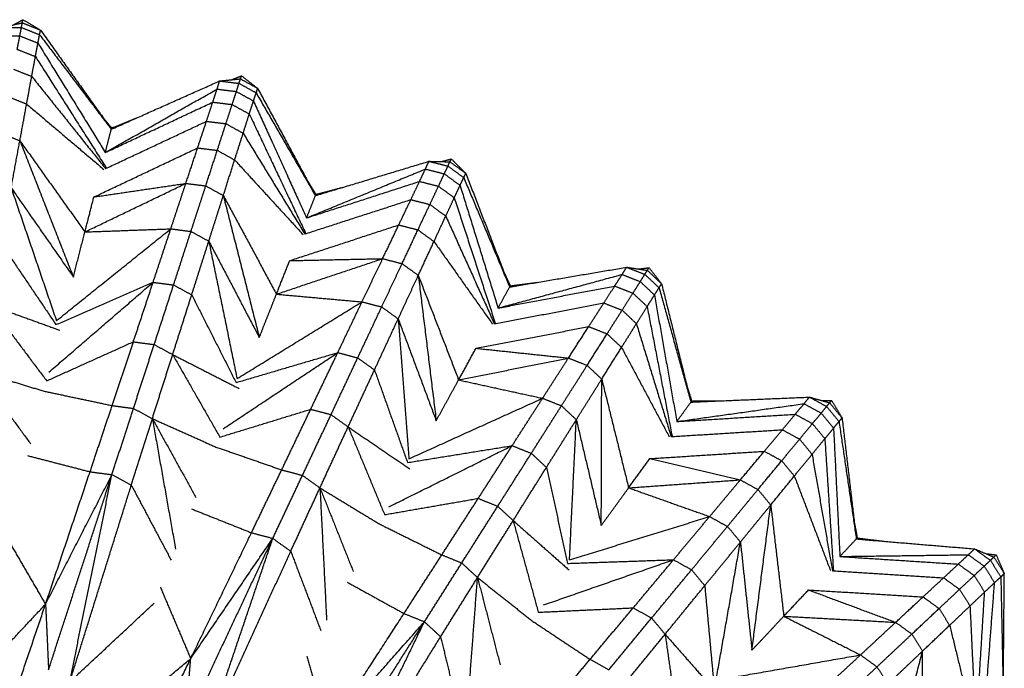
# Model space of a CAD drawing. Header units: millimetres. Extents: x 0 to 20, y 0 to 45.7.
# Tile 34 of 77: x 7.9 to 11.5, y 10.8 to 13.2. Entities that reach past the tile are written whole.
import ezdxf

# ---------------------------------------------------------------- set-up
doc = ezdxf.new("R2010")
doc.units = ezdxf.units.MM
doc.header["$MEASUREMENT"] = 0
doc.layers.add('Make2D$visible$lines', color=7, linetype='Continuous', true_color=0x000000)

msp = doc.modelspace()

# ---------------------------------------------------------------- linework, layer by layer
at = {"layer": 'Make2D$visible$lines'}
for points in [[(7.8117, 13.129), (7.8495, 13.1378), (7.8872, 13.1465)], [(7.8556, 13.1392), (7.8725, 13.1486), (7.8894, 13.158)], [(7.8839, 13.1293), (7.8856, 13.1379), (7.8872, 13.1465)], [(7.8872, 13.1465), (7.8883, 13.1522), (7.8894, 13.158)], [(7.8872, 13.1465), (7.9209, 13.133), (7.9546, 13.1195)], [(7.8894, 13.158), (7.922, 13.1387), (7.9546, 13.1195)], [(7.8117, 13.129), (7.8478, 13.1291), (7.8839, 13.1293)], [(7.878, 13.0981), (7.881, 13.1137), (7.8839, 13.1293)], [(7.8839, 13.1293), (7.9175, 13.1158), (7.951, 13.1024)], [(7.951, 13.1024), (7.9528, 13.1109), (7.9546, 13.1195)], [(7.9546, 13.1195), (8.0854, 12.9362), (8.2162, 12.753)], [(7.8059, 13.098), (7.8419, 13.098), (7.878, 13.0981)], [(7.8685, 13.0484), (7.8733, 13.0733), (7.878, 13.0981)], [(7.878, 13.0981), (7.9115, 13.0848), (7.945, 13.0714)], [(7.9356, 13.0217), (7.9403, 13.0465), (7.945, 13.0714)], [(7.945, 13.0714), (7.948, 13.0869), (7.951, 13.1024)], [(7.945, 13.0714), (8.0695, 12.8692), (8.1941, 12.667)], [(7.951, 13.1024), (8.0836, 12.9277), (8.2162, 12.753)], [(7.8685, 13.0484), (7.9021, 13.035), (7.9356, 13.0217)], [(7.922, 12.9483), (7.9288, 12.985), (7.9356, 13.0217)], [(7.9356, 13.0217), (8.0665, 12.8163), (8.1973, 12.6109)], [(7.8545, 12.9752), (7.8883, 12.9617), (7.922, 12.9483)], [(7.9032, 12.8463), (7.9126, 12.8973), (7.922, 12.9483)], [(7.922, 12.9483), (8.0586, 12.7779), (8.1951, 12.6075)], [(8.2162, 12.753), (8.4165, 12.8422), (8.6169, 12.9315)], [(8.6072, 12.9014), (8.612, 12.9164), (8.6169, 12.9315)], [(8.6169, 12.9315), (8.6554, 12.9354), (8.694, 12.9393)], [(8.6169, 12.9315), (8.6527, 12.9271), (8.6886, 12.9227)], [(8.6617, 12.9361), (8.6797, 12.9433), (8.6976, 12.9505)], [(8.6886, 12.9227), (8.6913, 12.931), (8.694, 12.9393)], [(8.694, 12.9393), (8.6958, 12.9449), (8.6976, 12.9505)], [(8.694, 12.9393), (8.7257, 12.9217), (8.7574, 12.9041)], [(8.6976, 12.9505), (8.7275, 12.9273), (8.7574, 12.9041)], [(8.1941, 12.667), (8.4007, 12.7842), (8.6072, 12.9014)], [(8.5915, 12.8533), (8.5993, 12.8773), (8.6072, 12.9014)], [(8.6072, 12.9014), (8.643, 12.897), (8.6788, 12.8925)], [(8.6631, 12.8444), (8.671, 12.8685), (8.6788, 12.8925)], [(8.6788, 12.8925), (8.6837, 12.9076), (8.6886, 12.9227)], [(8.6788, 12.8925), (8.7103, 12.8751), (8.7419, 12.8576)], [(8.6886, 12.9227), (8.7202, 12.9051), (8.7518, 12.8876)], [(8.7419, 12.8576), (8.7468, 12.8726), (8.7518, 12.8876)], [(8.7518, 12.8876), (8.7546, 12.8959), (8.7574, 12.9041)], [(8.7518, 12.8876), (8.8614, 12.6977), (8.971, 12.5077)], [(8.7574, 12.9041), (8.8642, 12.7059), (8.971, 12.5077)], [(7.8351, 12.8734), (7.8692, 12.8599), (7.9032, 12.8463)], [(8.1941, 12.667), (8.3928, 12.7601), (8.5915, 12.8533)], [(8.5681, 12.7824), (8.5798, 12.8179), (8.5915, 12.8533)], [(8.5915, 12.8533), (8.6273, 12.8488), (8.6631, 12.8444)], [(8.7264, 12.8094), (8.7341, 12.8335), (8.7419, 12.8576)], [(8.7419, 12.8576), (8.8401, 12.6414), (8.9383, 12.4252)], [(7.8782, 12.7105), (7.8907, 12.7784), (7.9032, 12.8463)], [(7.9032, 12.8463), (8.046, 12.7254), (8.1887, 12.6045)], [(8.6401, 12.7735), (8.6516, 12.8089), (8.6631, 12.8444)], [(8.6631, 12.8444), (8.6948, 12.8269), (8.7264, 12.8094)], [(8.1816, 12.8014), (8.1995, 12.7796), (8.2174, 12.7577)], [(8.1951, 12.6075), (8.3816, 12.695), (8.5681, 12.7824)], [(8.2174, 12.7577), (8.265, 12.7769), (8.3127, 12.796)], [(8.5354, 12.684), (8.5517, 12.7332), (8.5681, 12.7824)], [(8.5681, 12.7824), (8.6041, 12.778), (8.6401, 12.7735)], [(8.7037, 12.7384), (8.715, 12.7739), (8.7264, 12.8094)], [(8.7264, 12.8094), (8.8304, 12.5893), (8.9345, 12.3691)], [(8.1941, 12.667), (8.2051, 12.71), (8.2162, 12.753)], [(8.2162, 12.753), (8.2168, 12.7554), (8.2174, 12.7577)], [(8.6081, 12.675), (8.6241, 12.7242), (8.6401, 12.7735)], [(8.6401, 12.7735), (8.6719, 12.7559), (8.7037, 12.7384)], [(7.8093, 12.7379), (7.8437, 12.7242), (7.8782, 12.7105)], [(7.846, 12.5365), (7.8621, 12.6235), (7.8782, 12.7105)], [(7.8782, 12.7105), (7.9771, 12.4587), (8.0759, 12.2068)], [(7.8782, 12.7105), (7.9984, 12.542), (8.1187, 12.3735)], [(8.6722, 12.6395), (8.6879, 12.689), (8.7037, 12.7384)], [(8.7037, 12.7384), (8.8178, 12.5522), (8.9319, 12.366)], [(8.1519, 12.5027), (8.3436, 12.5933), (8.5354, 12.684)], [(8.4919, 12.5529), (8.5137, 12.6185), (8.5354, 12.684)], [(8.5354, 12.684), (8.5717, 12.6795), (8.6081, 12.675)], [(8.5655, 12.5437), (8.5868, 12.6093), (8.6081, 12.675)], [(8.6081, 12.675), (8.6402, 12.6573), (8.6722, 12.6395)], [(8.6304, 12.508), (8.6513, 12.5738), (8.6722, 12.6395)], [(8.6722, 12.6395), (8.7987, 12.5017), (8.9252, 12.3638)], [(8.971, 12.5077), (9.181, 12.5711), (9.3909, 12.6346)], [(9.3776, 12.6059), (9.3843, 12.6203), (9.3909, 12.6346)], [(9.3909, 12.6346), (9.426, 12.6257), (9.461, 12.6168)], [(9.3909, 12.6346), (9.4297, 12.6336), (9.4685, 12.6327)], [(9.436, 12.6335), (9.4547, 12.6384), (9.4734, 12.6433)], [(9.461, 12.6168), (9.4647, 12.6248), (9.4685, 12.6327)], [(9.4685, 12.6327), (9.4709, 12.638), (9.4734, 12.6433)], [(9.4685, 12.6327), (9.4977, 12.6113), (9.527, 12.5898)], [(9.4734, 12.6433), (9.5002, 12.6165), (9.527, 12.5898)], [(8.9383, 12.4252), (9.158, 12.5155), (9.3776, 12.6059)], [(9.3559, 12.5602), (9.3668, 12.5831), (9.3776, 12.6059)], [(9.3776, 12.6059), (9.4125, 12.5971), (9.4475, 12.5882)], [(9.4475, 12.5882), (9.4542, 12.6025), (9.461, 12.6168)], [(9.461, 12.6168), (9.4901, 12.5955), (9.5193, 12.5742)], [(8.9383, 12.4252), (9.1471, 12.4927), (9.3559, 12.5602)], [(8.9428, 12.56), (8.9578, 12.5362), (8.9728, 12.5123)], [(9.3238, 12.4928), (9.3399, 12.5265), (9.3559, 12.5602)], [(9.3559, 12.5602), (9.3909, 12.5513), (9.4259, 12.5424)], [(9.4259, 12.5424), (9.4367, 12.5653), (9.4475, 12.5882)], [(9.4475, 12.5882), (9.4766, 12.5669), (9.5057, 12.5456)], [(9.5057, 12.5456), (9.5125, 12.5599), (9.5193, 12.5742)], [(9.5193, 12.5742), (9.5231, 12.582), (9.527, 12.5898)], [(9.5193, 12.5742), (9.6042, 12.372), (9.6892, 12.1698)], [(9.527, 12.5898), (9.6081, 12.3798), (9.6892, 12.1698)], [(7.846, 12.5365), (7.9297, 12.2909), (8.0134, 12.0454)], [(7.846, 12.5365), (7.961, 12.3716), (8.0759, 12.2068)], [(8.1187, 12.3735), (8.3053, 12.4632), (8.4919, 12.5529)], [(8.1519, 12.5027), (8.3219, 12.5278), (8.4919, 12.5529)], [(8.4362, 12.3849), (8.4641, 12.4689), (8.4919, 12.5529)], [(8.4919, 12.5529), (8.5287, 12.5483), (8.5655, 12.5437)], [(8.5108, 12.3754), (8.5381, 12.4596), (8.5655, 12.5437)], [(8.5655, 12.5437), (8.5979, 12.5258), (8.6304, 12.508)], [(8.9728, 12.5123), (9.0225, 12.5253), (9.0723, 12.5383)], [(9.3942, 12.4749), (9.4101, 12.5086), (9.4259, 12.5424)], [(9.4259, 12.5424), (9.4551, 12.5211), (9.4843, 12.4998)], [(9.4843, 12.4998), (9.495, 12.5227), (9.5057, 12.5456)], [(9.5057, 12.5456), (9.5761, 12.3188), (9.6464, 12.092)], [(8.1187, 12.3735), (8.1353, 12.4381), (8.1519, 12.5027)], [(8.5767, 12.3393), (8.6035, 12.4236), (8.6304, 12.508)], [(8.6304, 12.508), (8.6969, 12.2457), (8.7634, 11.9834)], [(8.6304, 12.508), (8.7286, 12.3257), (8.8268, 12.1434)], [(8.9319, 12.366), (9.1279, 12.4294), (9.3238, 12.4928)], [(8.9383, 12.4252), (8.9547, 12.4664), (8.971, 12.5077)], [(8.971, 12.5077), (8.9719, 12.51), (8.9728, 12.5123)], [(9.2791, 12.3993), (9.3015, 12.4461), (9.3238, 12.4928)], [(9.3238, 12.4928), (9.359, 12.4839), (9.3942, 12.4749)], [(9.4528, 12.4321), (9.4686, 12.4659), (9.4843, 12.4998)], [(9.4843, 12.4998), (9.5599, 12.2683), (9.6356, 12.0368)], [(9.3501, 12.3812), (9.3721, 12.4281), (9.3942, 12.4749)], [(9.3942, 12.4749), (9.4235, 12.4535), (9.4528, 12.4321)], [(9.4093, 12.338), (9.4311, 12.3851), (9.4528, 12.4321)], [(9.4528, 12.4321), (9.5427, 12.2331), (9.6326, 12.0341)], [(8.0134, 12.0454), (8.2248, 12.2152), (8.4362, 12.3849)], [(8.1187, 12.3735), (8.2775, 12.3792), (8.4362, 12.3849)], [(8.3708, 12.1874), (8.4035, 12.2862), (8.4362, 12.3849)], [(8.4362, 12.3849), (8.4735, 12.3802), (8.5108, 12.3754)], [(8.8759, 12.2674), (9.0775, 12.3333), (9.2791, 12.3993)], [(9.2195, 12.2747), (9.2493, 12.337), (9.2791, 12.3993)], [(9.2791, 12.3993), (9.3146, 12.3902), (9.3501, 12.3812)], [(9.2913, 12.2563), (9.3207, 12.3188), (9.3501, 12.3812)], [(9.3501, 12.3812), (9.3797, 12.3596), (9.4093, 12.338)], [(8.0759, 12.2068), (8.0973, 12.2901), (8.1187, 12.3735)], [(8.4465, 12.1775), (8.4786, 12.2765), (8.5108, 12.3754)], [(8.5108, 12.3754), (8.5437, 12.3574), (8.5767, 12.3393)], [(7.8082, 12.3319), (7.9099, 12.1813), (8.0116, 12.0307)], [(8.5135, 12.141), (8.5451, 12.2402), (8.5767, 12.3393)], [(8.5767, 12.3393), (8.629, 12.0852), (8.6812, 11.8311)], [(8.5767, 12.3393), (8.6701, 12.1614), (8.7634, 11.9834)], [(9.3513, 12.2127), (9.3803, 12.2754), (9.4093, 12.338)], [(9.4093, 12.338), (9.5175, 12.1854), (9.6257, 12.0327)], [(8.8268, 12.1434), (9.0232, 12.209), (9.2195, 12.2747)], [(8.8759, 12.2674), (9.0477, 12.2711), (9.2195, 12.2747)], [(9.1432, 12.115), (9.1814, 12.1948), (9.2195, 12.2747)], [(9.2195, 12.2747), (9.2554, 12.2655), (9.2913, 12.2563)], [(8.8268, 12.1434), (8.8513, 12.2054), (8.8759, 12.2674)], [(9.216, 12.0962), (9.2537, 12.1763), (9.2913, 12.2563)], [(9.2913, 12.2563), (9.3213, 12.2345), (9.3513, 12.2127)], [(9.6892, 12.1698), (9.9054, 12.2064), (10.1217, 12.243)], [(10.1049, 12.2163), (10.1133, 12.2296), (10.1217, 12.243)], [(10.1217, 12.243), (10.1553, 12.2298), (10.189, 12.2166)], [(10.1217, 12.243), (10.16, 12.2372), (10.1984, 12.2314)], [(10.1663, 12.2363), (10.1854, 12.2388), (10.2046, 12.2413)], [(10.1984, 12.2314), (10.2015, 12.2364), (10.2046, 12.2413)], [(10.2046, 12.2413), (10.2278, 12.2114), (10.251, 12.1815)], [(9.2769, 12.0521), (9.3141, 12.1324), (9.3513, 12.2127)], [(9.3513, 12.2127), (9.3844, 11.9442), (9.4175, 11.6756)], [(9.3513, 12.2127), (9.4258, 12.0196), (9.5004, 11.8264)], [(9.6464, 12.092), (9.8756, 12.1541), (10.1049, 12.2163)], [(9.6678, 12.2252), (9.6797, 12.1996), (9.6916, 12.1741)], [(10.0776, 12.1736), (10.0912, 12.1949), (10.1049, 12.2163)], [(10.1049, 12.2163), (10.1384, 12.2031), (10.172, 12.1899)], [(10.172, 12.1899), (10.1805, 12.2033), (10.189, 12.2166)], [(10.189, 12.2166), (10.1937, 12.224), (10.1984, 12.2314)], [(10.189, 12.2166), (10.2152, 12.1918), (10.2415, 12.167)], [(10.1984, 12.2314), (10.2247, 12.2065), (10.251, 12.1815)], [(7.9857, 11.8552), (8.1782, 12.0213), (8.3708, 12.1874)], [(8.0116, 12.0307), (8.1912, 12.109), (8.3708, 12.1874)], [(8.2978, 11.9673), (8.3343, 12.0774), (8.3708, 12.1874)], [(8.3708, 12.1874), (8.4086, 12.1825), (8.4465, 12.1775)], [(8.3748, 11.9571), (8.4107, 12.0673), (8.4465, 12.1775)], [(8.4465, 12.1775), (8.48, 12.1593), (8.5135, 12.141)], [(9.6464, 12.092), (9.862, 12.1328), (10.0776, 12.1736)], [(9.6464, 12.092), (9.6678, 12.1309), (9.6892, 12.1698)], [(9.6892, 12.1698), (9.6904, 12.1719), (9.6916, 12.1741)], [(9.6916, 12.1741), (9.7425, 12.1808), (9.7935, 12.1874)], [(10.0373, 12.1108), (10.0575, 12.1422), (10.0776, 12.1736)], [(10.0776, 12.1736), (10.1112, 12.1604), (10.1449, 12.1471)], [(10.1449, 12.1471), (10.1584, 12.1685), (10.172, 12.1899)], [(10.172, 12.1899), (10.1982, 12.1651), (10.2244, 12.1404)], [(10.2244, 12.1404), (10.2329, 12.1537), (10.2415, 12.167)], [(10.2415, 12.167), (10.2462, 12.1743), (10.251, 12.1815)], [(10.2415, 12.167), (10.3004, 11.9557), (10.3594, 11.7445)], [(10.251, 12.1815), (10.3052, 11.963), (10.3594, 11.7445)], [(8.4432, 11.9201), (8.4784, 12.0306), (8.5135, 12.141)], [(8.5135, 12.141), (8.5956, 11.9789), (8.6776, 11.8167)], [(8.7634, 11.9834), (8.7951, 12.0634), (8.8268, 12.1434)], [(8.8268, 12.1434), (8.985, 12.1292), (9.1432, 12.115)], [(10.1049, 12.0842), (10.1249, 12.1157), (10.1449, 12.1471)], [(10.1449, 12.1471), (10.1711, 12.1224), (10.1974, 12.0976)], [(10.1974, 12.0976), (10.2109, 12.119), (10.2244, 12.1404)], [(10.2244, 12.1404), (10.2658, 11.9065), (10.3072, 11.6726)], [(7.7662, 12.1038), (7.8718, 11.9634), (7.9774, 11.823)], [(7.7662, 12.1038), (7.8958, 12.057), (8.0255, 12.0102)], [(8.6812, 11.8311), (8.9122, 11.9731), (9.1432, 12.115)], [(9.0535, 11.9272), (9.0984, 12.0211), (9.1432, 12.115)], [(9.1274, 11.9079), (9.1717, 12.0021), (9.216, 12.0962)], [(9.1432, 12.115), (9.1796, 12.1056), (9.216, 12.0962)], [(9.216, 12.0962), (9.2464, 12.0742), (9.2769, 12.0521)], [(9.6326, 12.0341), (9.835, 12.0724), (10.0373, 12.1108)], [(9.9812, 12.0236), (10.0093, 12.0672), (10.0373, 12.1108)], [(10.0373, 12.1108), (10.0711, 12.0975), (10.1049, 12.0842)], [(10.1577, 12.0344), (10.1776, 12.066), (10.1974, 12.0976)], [(10.1974, 12.0976), (10.2435, 11.8584), (10.2895, 11.6193)], [(9.1893, 11.8633), (9.2331, 11.9577), (9.2769, 12.0521)], [(9.2769, 12.0521), (9.2969, 11.7935), (9.3169, 11.5349)], [(9.2769, 12.0521), (9.3472, 11.8639), (9.4175, 11.6756)], [(10.0494, 11.9967), (10.0772, 12.0405), (10.1049, 12.0842)], [(10.1049, 12.0842), (10.1313, 12.0593), (10.1577, 12.0344)], [(9.5647, 11.9433), (9.773, 11.9834), (9.9812, 12.0236)], [(9.9065, 11.9074), (9.9439, 11.9655), (9.9812, 12.0236)], [(9.9812, 12.0236), (10.0153, 12.0102), (10.0494, 11.9967)], [(10.1027, 11.9465), (10.1302, 11.9904), (10.1577, 12.0344)], [(10.1577, 12.0344), (10.222, 11.8257), (10.2862, 11.6169)], [(9.9755, 11.8802), (10.0124, 11.9385), (10.0494, 11.9967)], [(10.0494, 11.9967), (10.0761, 11.9716), (10.1027, 11.9465)], [(7.9774, 11.823), (8.1376, 11.8952), (8.2978, 11.9673)], [(8.2194, 11.7316), (8.2586, 11.8495), (8.2978, 11.9673)], [(8.2978, 11.9673), (8.3363, 11.9622), (8.3748, 11.9571)], [(8.2981, 11.721), (8.3365, 11.8391), (8.3748, 11.9571)], [(8.3748, 11.9571), (8.409, 11.9386), (8.4432, 11.9201)], [(9.5004, 11.8264), (9.5326, 11.8848), (9.5647, 11.9433)], [(9.5647, 11.9433), (9.7356, 11.9254), (9.9065, 11.9074)], [(10.0295, 11.8294), (10.0661, 11.888), (10.1027, 11.9465)], [(10.1027, 11.9465), (10.1909, 11.7815), (10.2791, 11.6165)], [(8.3681, 11.6833), (8.4056, 11.8017), (8.4432, 11.9201)], [(8.4432, 11.9201), (8.5304, 11.7676), (8.6176, 11.615)], [(8.4432, 11.9201), (8.566, 11.8574), (8.6887, 11.7947)], [(8.6298, 11.6459), (8.8417, 11.7866), (9.0535, 11.9272)], [(8.6776, 11.8167), (8.8656, 11.872), (9.0535, 11.9272)], [(8.9535, 11.718), (9.0035, 11.8226), (9.0535, 11.9272)], [(9.0287, 11.6982), (9.078, 11.8031), (9.1274, 11.9079)], [(9.0535, 11.9272), (9.0905, 11.9176), (9.1274, 11.9079)], [(9.1274, 11.9079), (9.1584, 11.8856), (9.1893, 11.8633)], [(9.5004, 11.8264), (9.7035, 11.8669), (9.9065, 11.9074)], [(9.8108, 11.7586), (9.8587, 11.833), (9.9065, 11.9074)], [(9.9065, 11.9074), (9.941, 11.8938), (9.9755, 11.8802)], [(9.8806, 11.7308), (9.928, 11.8055), (9.9755, 11.8802)], [(9.9755, 11.8802), (10.0025, 11.8548), (10.0295, 11.8294)], [(7.7213, 11.8595), (7.8445, 11.8222), (7.9676, 11.7849)], [(7.7213, 11.8595), (7.8195, 11.725), (7.9177, 11.5904)], [(9.0919, 11.6529), (9.1406, 11.7581), (9.1893, 11.8633)], [(9.1893, 11.8633), (9.2504, 11.6922), (9.3115, 11.521)], [(9.4175, 11.6756), (9.459, 11.751), (9.5004, 11.8264)], [(9.5004, 11.8264), (9.6556, 11.7925), (9.8108, 11.7586)], [(9.9355, 11.6794), (9.9825, 11.7544), (10.0295, 11.8294)], [(10.0279, 11.2883), (10.0287, 11.5589), (10.0295, 11.8294)], [(10.0295, 11.8294), (10.0792, 11.6285), (10.129, 11.4275)], [(10.3451, 11.8022), (10.3536, 11.7753), (10.3622, 11.7485)], [(7.9676, 11.7849), (8.0935, 11.7582), (8.2194, 11.7316)], [(10.3594, 11.7445), (10.5785, 11.7537), (10.7976, 11.7629)], [(10.7776, 11.7385), (10.7876, 11.7507), (10.7976, 11.7629)], [(10.7976, 11.7629), (10.8293, 11.7456), (10.861, 11.7283)], [(10.7976, 11.7629), (10.8349, 11.7524), (10.8722, 11.7419)], [(8.1377, 11.4869), (8.1786, 11.6092), (8.2194, 11.7316)], [(8.2194, 11.7316), (8.2588, 11.7263), (8.2981, 11.721)], [(9.3169, 11.5349), (9.5638, 11.6467), (9.8108, 11.7586)], [(9.6983, 11.5835), (9.7545, 11.671), (9.8108, 11.7586)], [(9.7691, 11.5551), (9.8249, 11.643), (9.8806, 11.7308)], [(9.8108, 11.7586), (9.8457, 11.7447), (9.8806, 11.7308)], [(9.8806, 11.7308), (9.9081, 11.7051), (9.9355, 11.6794)], [(10.3072, 11.6726), (10.3333, 11.7086), (10.3594, 11.7445)], [(10.3072, 11.6726), (10.5424, 11.7056), (10.7776, 11.7385)], [(10.3594, 11.7445), (10.3608, 11.7465), (10.3622, 11.7485)], [(10.3622, 11.7485), (10.4136, 11.7487), (10.465, 11.7489)], [(10.7452, 11.6996), (10.7614, 11.719), (10.7776, 11.7385)], [(10.7776, 11.7385), (10.8092, 11.7212), (10.8409, 11.7039)], [(10.8409, 11.7039), (10.8509, 11.7161), (10.861, 11.7283)], [(10.841, 11.7507), (10.8603, 11.7508), (10.8797, 11.7509)], [(10.861, 11.7283), (10.8666, 11.7351), (10.8722, 11.7419)], [(10.861, 11.7283), (10.884, 11.7004), (10.9069, 11.6725)], [(10.8722, 11.7419), (10.8759, 11.7464), (10.8797, 11.7509)], [(10.8722, 11.7419), (10.8952, 11.7138), (10.9182, 11.6857)], [(10.8797, 11.7509), (10.899, 11.7183), (10.9182, 11.6857)], [(8.2186, 11.4762), (8.2584, 11.5986), (8.2981, 11.721)], [(8.2981, 11.721), (8.3331, 11.7022), (8.3681, 11.6833)], [(8.6176, 11.615), (8.7856, 11.6665), (8.9535, 11.718)], [(8.8462, 11.494), (8.8999, 11.606), (8.9535, 11.718)], [(8.923, 11.4736), (8.9759, 11.5859), (9.0287, 11.6982)], [(8.9535, 11.718), (8.9911, 11.7081), (9.0287, 11.6982)], [(9.0287, 11.6982), (9.0603, 11.6756), (9.0919, 11.6529)], [(10.3072, 11.6726), (10.5262, 11.6861), (10.7452, 11.6996)], [(10.6974, 11.6423), (10.7213, 11.6709), (10.7452, 11.6996)], [(10.7452, 11.6996), (10.7769, 11.6822), (10.8086, 11.6649)], [(10.8086, 11.6649), (10.8247, 11.6844), (10.8409, 11.7039)], [(10.8409, 11.7039), (10.8638, 11.6761), (10.8867, 11.6482)], [(8.2903, 11.4373), (8.3292, 11.5603), (8.3681, 11.6833)], [(8.3681, 11.6833), (8.4109, 11.4423), (8.4538, 11.2013)], [(8.3681, 11.6833), (8.4856, 11.6309), (8.6031, 11.5784)], [(8.3681, 11.6833), (8.4486, 11.5375), (8.5292, 11.3918)], [(8.9877, 11.4274), (9.0398, 11.5402), (9.0919, 11.6529)], [(9.0919, 11.6529), (9.1593, 11.4907), (9.2267, 11.3284)], [(9.0919, 11.6529), (9.2058, 11.5753), (9.3198, 11.4978)], [(9.825, 11.5031), (9.8803, 11.5913), (9.9355, 11.6794)], [(9.9104, 11.1612), (9.923, 11.4203), (9.9355, 11.6794)], [(9.9355, 11.6794), (9.9817, 11.4839), (10.0279, 11.2883)], [(10.7611, 11.6075), (10.7848, 11.6362), (10.8086, 11.6649)], [(10.8086, 11.6649), (10.8315, 11.637), (10.8545, 11.6092)], [(10.8867, 11.6482), (10.8968, 11.6604), (10.9069, 11.6725)], [(10.9069, 11.6725), (10.9126, 11.6791), (10.9182, 11.6857)], [(10.9069, 11.6725), (10.9389, 11.4555), (10.9709, 11.2386)], [(10.9182, 11.6857), (10.9446, 11.4621), (10.9709, 11.2386)], [(10.2862, 11.6169), (10.4918, 11.6296), (10.6974, 11.6423)], [(10.6308, 11.5628), (10.6641, 11.6026), (10.6974, 11.6423)], [(10.6974, 11.6423), (10.7292, 11.6249), (10.7611, 11.6075)], [(10.8545, 11.6092), (10.8706, 11.6287), (10.8867, 11.6482)], [(10.8867, 11.6482), (10.8984, 11.411), (10.9101, 11.1738)], [(8.6031, 11.5784), (8.7247, 11.5362), (8.8462, 11.494)], [(9.2427, 11.3575), (9.4705, 11.4705), (9.6983, 11.5835)], [(9.3115, 11.521), (9.5049, 11.5523), (9.6983, 11.5835)], [(9.5729, 11.3885), (9.6356, 11.486), (9.6983, 11.5835)], [(9.6983, 11.5835), (9.7337, 11.5693), (9.7691, 11.5551)], [(10.695, 11.5277), (10.7281, 11.5676), (10.7611, 11.6075)], [(10.7611, 11.6075), (10.7841, 11.5795), (10.8072, 11.5514)], [(10.8072, 11.5514), (10.8309, 11.5803), (10.8545, 11.6092)], [(10.8545, 11.6092), (10.8702, 11.3661), (10.8859, 11.1231)], [(7.9065, 11.5467), (8.0221, 11.5168), (8.1377, 11.4869)], [(9.645, 11.3594), (9.7071, 11.4573), (9.7691, 11.5551)], [(9.7691, 11.5551), (9.7971, 11.5291), (9.825, 11.5031)], [(10.2074, 11.5354), (10.4191, 11.5491), (10.6308, 11.5628)], [(10.5421, 11.457), (10.5864, 11.5099), (10.6308, 11.5628)], [(10.6308, 11.5628), (10.6629, 11.5453), (10.695, 11.5277)], [(10.7416, 11.4711), (10.7744, 11.5113), (10.8072, 11.5514)], [(10.8072, 11.5514), (10.8448, 11.3363), (10.8824, 11.1212)], [(10.129, 11.4275), (10.1682, 11.4814), (10.2074, 11.5354)], [(10.2074, 11.5354), (10.3748, 11.4962), (10.5421, 11.457)], [(10.6071, 11.4213), (10.651, 11.4745), (10.695, 11.5277)], [(10.695, 11.5277), (10.7183, 11.4994), (10.7416, 11.4711)], [(7.9731, 10.9971), (8.0554, 11.242), (8.1377, 11.4869)], [(7.9731, 10.9971), (8.0959, 11.2367), (8.2186, 11.4762)], [(7.9843, 10.7551), (8.1015, 11.1157), (8.2186, 11.4762)], [(8.0627, 10.7102), (8.1406, 11.0932), (8.2186, 11.4762)], [(8.1377, 11.4869), (8.1782, 11.4816), (8.2186, 11.4762)], [(8.2186, 11.4762), (8.2545, 11.4568), (8.2903, 11.4373)], [(8.7345, 11.2615), (8.7904, 11.3777), (8.8462, 11.494)], [(8.8134, 11.2407), (8.8682, 11.3572), (8.923, 11.4736)], [(8.8462, 11.494), (8.8846, 11.4838), (8.923, 11.4736)], [(8.923, 11.4736), (8.9553, 11.4505), (8.9877, 11.4274)], [(9.702, 11.3066), (9.7635, 11.4048), (9.825, 11.5031)], [(9.825, 11.5031), (9.8642, 11.3256), (9.9033, 11.1482)], [(10.6543, 11.3642), (10.6979, 11.4177), (10.7416, 11.4711)], [(10.7416, 11.4711), (10.8085, 11.2964), (10.8753, 11.1216)], [(8.0627, 10.7102), (8.1765, 11.0738), (8.2903, 11.4373)], [(8.2903, 11.4373), (8.3639, 11.2987), (8.4375, 11.1601)], [(10.129, 11.4275), (10.3356, 11.4422), (10.5421, 11.457)], [(10.4284, 11.3213), (10.4853, 11.3891), (10.5421, 11.457)], [(10.5421, 11.457), (10.5746, 11.4392), (10.6071, 11.4213)], [(8.8797, 11.1931), (8.9337, 11.3103), (8.9877, 11.4274)], [(8.9877, 11.4274), (9, 11.1829), (9.0123, 10.9385)], [(8.9877, 11.4274), (9.0977, 11.3607), (9.2077, 11.2939)], [(8.9877, 11.4274), (9.0493, 11.2727), (9.111, 11.118)], [(10.0279, 11.2883), (10.0785, 11.3579), (10.129, 11.4275)], [(10.129, 11.4275), (10.2787, 11.3744), (10.4284, 11.3213)], [(10.4943, 11.285), (10.5507, 11.3531), (10.6071, 11.4213)], [(10.6071, 11.4213), (10.6307, 11.3928), (10.6543, 11.3642)], [(9.2267, 11.3284), (9.3998, 11.3585), (9.5729, 11.3885)], [(9.4383, 11.1797), (9.5056, 11.2841), (9.5729, 11.3885)], [(9.512, 11.1498), (9.5785, 11.2546), (9.645, 11.3594)], [(9.5729, 11.3885), (9.6089, 11.374), (9.645, 11.3594)], [(9.645, 11.3594), (9.6735, 11.333), (9.702, 11.3066)], [(10.5423, 11.2271), (10.5983, 11.2957), (10.6543, 11.3642)], [(10.5849, 10.8275), (10.6196, 11.0958), (10.6543, 11.3642)], [(10.6543, 11.3642), (10.6785, 11.1586), (10.7027, 10.9529)], [(8.5126, 11.3498), (8.6235, 11.3056), (8.7345, 11.2615)], [(9.2077, 11.2939), (9.323, 11.2368), (9.4383, 11.1797)], [(9.5703, 11.0959), (9.6361, 11.2012), (9.702, 11.3066)], [(9.702, 11.3066), (9.7485, 11.1372), (9.795, 10.9677)], [(9.702, 11.3066), (9.8053, 11.2153), (9.9086, 11.1241)], [(9.9104, 11.1612), (10.1694, 11.2413), (10.4284, 11.3213)], [(10.2949, 11.1617), (10.3617, 11.2415), (10.4284, 11.3213)], [(10.4284, 11.3213), (10.4614, 11.3031), (10.4943, 11.285)], [(10.964, 11.2976), (10.9691, 11.2699), (10.9743, 11.2421)], [(8.5098, 10.7962), (8.6222, 11.0288), (8.7345, 11.2615)], [(8.7345, 11.2615), (8.774, 11.2511), (8.8134, 11.2407)], [(10.3616, 11.1246), (10.4279, 11.2048), (10.4943, 11.285)], [(10.4943, 11.285), (10.5183, 11.2561), (10.5423, 11.2271)], [(7.8289, 11.2448), (7.901, 11.1209), (7.9731, 10.9971)], [(8.4906, 10.5547), (8.652, 10.8977), (8.8134, 11.2407)], [(8.5098, 10.7962), (8.6616, 11.0184), (8.8134, 11.2407)], [(8.5627, 10.5003), (8.6881, 10.8705), (8.8134, 11.2407)], [(8.8134, 11.2407), (8.8466, 11.2169), (8.8797, 11.1931)], [(10.4105, 11.066), (10.4764, 11.1466), (10.5423, 11.2271)], [(10.4524, 10.7162), (10.4973, 10.9717), (10.5423, 11.2271)], [(10.5423, 11.2271), (10.5636, 11.0273), (10.5849, 10.8275)], [(10.9101, 11.1738), (10.9405, 11.2062), (10.9709, 11.2386)], [(10.9709, 11.2386), (10.9726, 11.2403), (10.9743, 11.2421)], [(10.9709, 11.2386), (11.1895, 11.2202), (11.408, 11.2019)], [(10.9743, 11.2421), (11.0252, 11.2359), (11.0762, 11.2297)], [(8.5627, 10.5003), (8.7212, 10.8467), (8.8797, 11.1931)], [(8.8797, 11.1931), (8.9353, 11.0464), (8.9909, 10.8996)], [(9.2984, 10.963), (9.3683, 11.0713), (9.4383, 11.1797)], [(9.4383, 11.1797), (9.4751, 11.1648), (9.512, 11.1498)], [(10.9101, 11.1738), (11.1476, 11.177), (11.3851, 11.1802)], [(11.3481, 11.1456), (11.3666, 11.1629), (11.3851, 11.1802)], [(11.3851, 11.1802), (11.3966, 11.1911), (11.408, 11.2019)], [(11.3851, 11.1802), (11.4143, 11.1591), (11.4435, 11.138)], [(11.408, 11.2019), (11.4373, 11.1808), (11.4666, 11.1597)], [(11.408, 11.2019), (11.4437, 11.1868), (11.4794, 11.1717)], [(11.4495, 11.1843), (11.4687, 11.182), (11.4879, 11.1797)], [(11.4794, 11.1717), (11.4837, 11.1757), (11.4879, 11.1797)], [(11.4879, 11.1797), (11.503, 11.1449), (11.518, 11.1102)], [(9.374, 10.9325), (9.443, 11.0412), (9.512, 11.1498)], [(9.512, 11.1498), (9.5411, 11.1229), (9.5703, 11.0959)], [(9.8145, 10.9946), (10.0547, 11.0782), (10.2949, 11.1617)], [(9.9033, 11.1482), (10.0991, 11.155), (10.2949, 11.1617)], [(10.146, 10.9839), (10.2205, 11.0728), (10.2949, 11.1617)], [(10.2949, 11.1617), (10.3283, 11.1432), (10.3616, 11.1246)], [(10.9101, 11.1738), (11.1291, 11.1597), (11.3481, 11.1456)], [(11.2934, 11.0948), (11.3208, 11.1202), (11.3481, 11.1456)], [(11.3481, 11.1456), (11.3774, 11.1245), (11.4066, 11.1033)], [(11.4435, 11.138), (11.4551, 11.1488), (11.4666, 11.1597)], [(11.4666, 11.1597), (11.473, 11.1657), (11.4794, 11.1717)], [(11.4666, 11.1597), (11.4859, 11.1291), (11.5051, 11.0985)], [(11.4794, 11.1717), (11.4987, 11.1409), (11.518, 11.1102)], [(10.2139, 10.9461), (10.2878, 11.0354), (10.3616, 11.1246)], [(10.3616, 11.1246), (10.3861, 11.0953), (10.4105, 11.066)], [(10.8824, 11.1212), (11.0879, 11.108), (11.2934, 11.0948)], [(11.4066, 11.1033), (11.4251, 11.1206), (11.4435, 11.138)], [(11.4435, 11.138), (11.4628, 11.1075), (11.482, 11.077)], [(11.5051, 11.0985), (11.5116, 11.1044), (11.518, 11.1102)], [(11.5142, 10.66), (11.5161, 10.8851), (11.518, 11.1102)], [(9.0892, 11.0784), (9.1938, 11.0207), (9.2984, 10.963)], [(9.4338, 10.877), (9.5021, 10.9865), (9.5703, 11.0959)], [(9.5334, 10.6077), (9.5519, 10.8518), (9.5703, 11.0959)], [(9.5703, 11.0959), (9.6711, 11.0159), (9.7719, 10.9359)], [(9.5703, 11.0959), (9.6121, 10.9347), (9.6539, 10.7735)], [(11.2174, 11.0243), (11.2554, 11.0596), (11.2934, 11.0948)], [(11.2934, 11.0948), (11.3229, 11.0736), (11.3523, 11.0523)], [(11.3523, 11.0523), (11.3795, 11.0778), (11.4066, 11.1033)], [(11.4066, 11.1033), (11.4259, 11.0728), (11.4452, 11.0422)], [(11.4452, 11.0422), (11.4636, 11.0596), (11.482, 11.077)], [(11.4458, 10.6034), (11.4639, 10.8402), (11.482, 11.077)], [(11.482, 11.077), (11.4936, 11.0878), (11.5051, 11.0985)], [(11.5051, 11.0985), (11.5097, 10.8792), (11.5142, 10.66)], [(8.3978, 11.0599), (8.4538, 10.928), (8.5098, 10.7962)], [(10.2638, 10.8865), (10.3372, 10.9763), (10.4105, 11.066)], [(10.4105, 11.066), (10.4271, 10.8851), (10.4437, 10.7041)], [(10.7027, 10.9529), (10.7483, 11.0015), (10.794, 11.0502)], [(10.794, 11.0502), (10.9551, 10.9903), (11.1162, 10.9304)], [(10.794, 11.0502), (11.0057, 11.0372), (11.2174, 11.0243)], [(11.2768, 10.9814), (11.3145, 11.0168), (11.3523, 11.0523)], [(11.3523, 11.0523), (11.3717, 11.0216), (11.3911, 10.9909)], [(11.3911, 10.9909), (11.4181, 11.0166), (11.4452, 11.0422)], [(11.4154, 10.5561), (11.4303, 10.7991), (11.4452, 11.0422)], [(7.6872, 10.6929), (7.8302, 10.845), (7.9731, 10.9971)], [(7.821, 10.5481), (7.8971, 10.7726), (7.9731, 10.9971)], [(7.9731, 10.9971), (7.9787, 10.8761), (7.9843, 10.7551)], [(8.0627, 10.7102), (8.2186, 10.8557), (8.3746, 11.0012)], [(11.1162, 10.9304), (11.1668, 10.9774), (11.2174, 11.0243)], [(11.2174, 11.0243), (11.2471, 11.0029), (11.2768, 10.9814)], [(9.0171, 10.5295), (9.1577, 10.7462), (9.2984, 10.963)], [(9.2984, 10.963), (9.3362, 10.9478), (9.374, 10.9325)], [(9.795, 10.9677), (9.9705, 10.9758), (10.146, 10.9839)], [(9.9863, 10.7936), (10.0662, 10.8888), (10.146, 10.9839)], [(10.146, 10.9839), (10.1799, 10.965), (10.2139, 10.9461)], [(11.1762, 10.8869), (11.2265, 10.9341), (11.2768, 10.9814)], [(11.2768, 10.9814), (11.2963, 10.9504), (11.3159, 10.9194)], [(11.3159, 10.9194), (11.3535, 10.9552), (11.3911, 10.9909)], [(11.3911, 10.9909), (11.4014, 10.7727), (11.4117, 10.5546)], [(8.9678, 10.2924), (9.1709, 10.6124), (9.374, 10.9325)], [(9.0171, 10.5295), (9.1956, 10.731), (9.374, 10.9325)], [(9.0325, 10.2293), (9.2033, 10.5809), (9.374, 10.9325)], [(9.374, 10.9325), (9.4039, 10.9048), (9.4338, 10.877)], [(9.7719, 10.9359), (9.8791, 10.8648), (9.9863, 10.7936)], [(10.0557, 10.7548), (10.1348, 10.8504), (10.2139, 10.9461)], [(10.2139, 10.9461), (10.2389, 10.9163), (10.2638, 10.8865)], [(10.5849, 10.8275), (10.6438, 10.8902), (10.7027, 10.9529)], [(10.7027, 10.9529), (10.8446, 10.8815), (10.9864, 10.81)], [(10.7027, 10.9529), (10.9094, 10.9417), (11.1162, 10.9304)], [(10.9864, 10.81), (11.0513, 10.8702), (11.1162, 10.9304)], [(11.1162, 10.9304), (11.1462, 10.9087), (11.1762, 10.8869)], [(10.1068, 10.694), (10.1853, 10.7902), (10.2638, 10.8865)], [(10.2638, 10.8865), (10.2887, 10.7126), (10.3137, 10.5387)], [(10.2638, 10.8865), (10.3549, 10.783), (10.446, 10.6795)], [(11.0472, 10.7658), (11.1117, 10.8263), (11.1762, 10.8869)], [(11.1762, 10.8869), (11.196, 10.8556), (11.2158, 10.8243)], [(11.2158, 10.8243), (11.2659, 10.8719), (11.3159, 10.9194)], [(11.3159, 10.9194), (11.3603, 10.7377), (11.4047, 10.5559)], [(9.0325, 10.2293), (9.2332, 10.5532), (9.4338, 10.877)], [(9.4338, 10.877), (9.4706, 10.7244), (9.5074, 10.5719)], [(11.0798, 10.3005), (11.1478, 10.5624), (11.2158, 10.8243)], [(11.0875, 10.7024), (11.1517, 10.7633), (11.2158, 10.8243)], [(11.2123, 10.4102), (11.2141, 10.6172), (11.2158, 10.8243)], [(8.1881, 10.5302), (8.349, 10.6632), (8.5098, 10.7962)], [(8.3027, 10.3698), (8.4063, 10.583), (8.5098, 10.7962)], [(8.4906, 10.5547), (8.5002, 10.6754), (8.5098, 10.7962)], [(8.939, 10.8052), (8.9781, 10.6674), (9.0171, 10.5295)], [(9.8203, 10.5962), (9.9033, 10.6949), (9.9863, 10.7936)], [(9.9863, 10.7936), (10.021, 10.7742), (10.0557, 10.7548)], [(10.4524, 10.7162), (10.7194, 10.7631), (10.9864, 10.81)], [(10.8339, 10.6685), (10.9102, 10.7392), (10.9864, 10.81)], [(10.9864, 10.81), (11.0168, 10.7879), (11.0472, 10.7658)], [(10.8955, 10.6233), (10.9713, 10.6945), (11.0472, 10.7658)], [(11.0472, 10.7658), (11.0674, 10.7341), (11.0875, 10.7024)]]:
    msp.add_open_spline(points, degree=2, dxfattribs=at)

doc.saveas('drawing.dxf')
